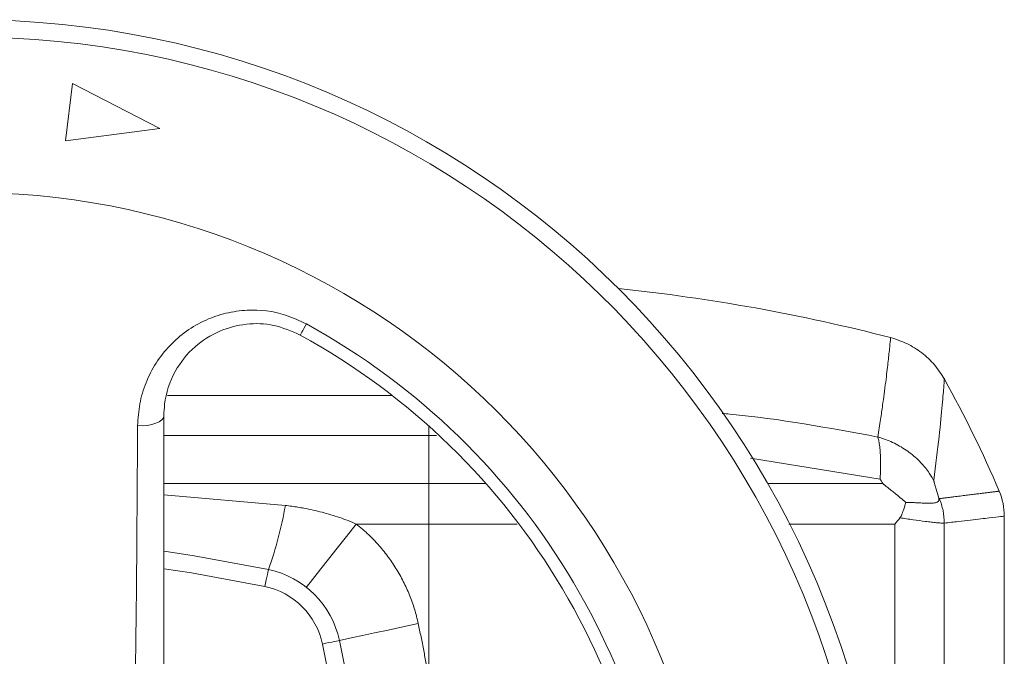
# Model space of a CAD drawing. Header units: millimetres. Extents: x 38 to 1003, y -143 to 975.
# Tile 27 of 28: x 905 to 990, y 790 to 845. Entities that reach past the tile are written whole.
import ezdxf

# ---------------------------------------------------------------- set-up
doc = ezdxf.new("R2010")
doc.units = ezdxf.units.MM

msp = doc.modelspace()

# ---------------------------------------------------------------- linework, layer by layer
at = {"color": 7, "linetype": 'Continuous', "lineweight": 15}
for p, q in [((909.336, 839.608), (908.731, 834.645)), ((916.921, 835.719), (909.336, 839.608)), ((908.731, 834.645), (916.921, 835.719)), ((940.263, 804.889), (940.263, 809.061)), ((940.263, 801.361), (940.263, 804.889)), ((985.052, 726.498), (985.052, 801.433)), ((990.263, 743.417), (990.263, 802.049)), ((933.973, 801.361), (940.263, 801.361)), ((940.263, 788.05), (940.263, 801.361)), ((980.766, 776.929), (980.766, 801.361))]:
    msp.add_line(p, q, dxfattribs=at)
at = {"color": 8, "linetype": 'Continuous', "lineweight": 15}
for p, q in [((917.57, 812.507), (937.117, 812.507)), ((940.263, 809.061), (940.263, 809.88)), ((917.263, 809.061), (940.263, 809.061)), ((940.263, 809.061), (940.94, 809.039)), ((968.217, 807.092), (979.479, 805.248)), ((917.263, 804.889), (940.263, 804.889)), ((940.263, 804.889), (945.225, 804.889)), ((969.701, 804.889), (979.712, 804.889)), ((917.263, 803.892), (927.817, 802.977)), ((940.263, 801.361), (947.947, 801.361)), ((971.557, 801.361), (980.766, 801.361))]:
    msp.add_line(p, q, dxfattribs=at)
at = {"color": 7, "linetype": 'Continuous', "lineweight": 15, "flags": 128}
for points in [[(929.64, 818.737), (929.525, 818.529), (929.421, 818.339), (929.33, 818.172), (929.253, 818.031), (929.191, 817.919), (929.146, 817.837), (929.118, 817.787), (929.109, 817.77)], [(914.983, 809.903), (915.41, 809.897), (915.83, 809.93), (916.224, 810.001), (916.574, 810.106), (916.865, 810.24), (917.083, 810.398), (917.218, 810.573), (917.263, 810.755)], [(929.639, 795.864), (929.722, 795.969), (929.969, 796.282), (930.369, 796.79), (930.909, 797.474), (931.565, 798.307), (932.315, 799.257), (933.128, 800.288), (933.973, 801.361)], [(917.283, 798.995), (919.896, 798.608), (926.356, 797.405)], [(926.356, 797.405), (926.35, 797.377), (926.332, 797.294), (926.303, 797.158), (926.264, 796.976), (926.216, 796.754), (926.162, 796.5), (926.104, 796.225), (926.043, 795.939)], [(932.509, 791.252), (932.641, 791.28), (933.031, 791.363), (933.663, 791.498), (934.515, 791.68), (935.552, 791.901), (936.736, 792.154), (938.02, 792.428), (939.355, 792.713)], [(932.509, 791.252), (932.481, 791.246), (932.398, 791.228), (932.262, 791.199), (932.08, 791.16), (931.858, 791.112), (931.604, 791.058), (931.329, 791), (931.043, 790.939)]]:
    msp.add_lwpolyline(points, dxfattribs=at)
at = {"color": 8, "linetype": 'Continuous', "lineweight": 15, "flags": 128}
msp.add_lwpolyline([(926.043, 795.939), (919.66, 797.126), (917.286, 797.48)], dxfattribs=at)
at = {"color": 7, "linetype": 'Continuous', "lineweight": 15}
msp.add_circle((900.263, 765.159), 80, dxfattribs=at)
for centre, radius, start, end in [((900.263, 765.159), 78.5, 0, 265.92749), ((900.263, 765.159), 65, 0, 262.63884), ((940.263, 662.659), 160, 75.47521, 84.08486), ((900.263, 765.159), 61.103, 298.73565, 61.26435), ((900.263, 765.159), 60, 298.73565, 61.26435), ((897.763, 765.159), 100, 22.9877, 29.19478), ((984.713, 802.044), 5.55, 0, 22.98708), ((893.439, 809.015), 34.904, 340.57185, 350.0377), ((924.686, 789.582), 8, 12.04854, 77.95146), ((924.686, 789.582), 6.5, 12.04854, 77.95146), ((810.263, 765.159), 125, 347.95146, 12.04854), ((810.263, 765.159), 123.5, 347.95146, 12.04854)]:
    msp.add_arc(centre, radius, start, end, dxfattribs=at)
for points, knots in [([(914.983, 809.903), (915.022, 810.542), (915.1, 811.82), (915.661, 813.654), (916.535, 815.359), (917.72, 816.878), (919.189, 818.15), (920.844, 819.107), (922.636, 819.718), (924.959, 820.053), (927.425, 819.784), (929.049, 819.017), (929.64, 818.737)], [0, 0, 0, 0, 0.097151, 0.194318, 0.291516, 0.388686, 0.484297, 0.579847, 0.66742, 0.754938, 0.910803, 1, 1, 1, 1]), ([(929.109, 817.77), (928.353, 818.1), (926.842, 818.759), (924.362, 818.818), (921.971, 818.189), (919.782, 816.784), (918.058, 814.601), (917.329, 812.438), (917.276, 811.091), (917.263, 810.755)], [0, 0, 0, 0, 0.134846, 0.269477, 0.4098, 0.565326, 0.740503, 0.935325, 1, 1, 1, 1]), ([(985.056, 813.944), (984.787, 814.367), (984.243, 815.22), (983.119, 816.258), (981.829, 817.083), (980.866, 817.393), (980.39, 817.546)], [0, 0, 0, 0, 0.247436, 0.5, 0.752566, 1, 1, 1, 1]), ([(917.263, 810.755), (917.263, 807.827), (917.263, 804.894), (917.263, 799.012), (917.263, 796.064), (917.263, 790.135), (917.263, 787.156), (917.263, 782.632), (917.263, 781.114), (917.263, 778.047), (917.263, 776.498), (917.263, 774.921)], [0, 0, 0, 0, 0.25, 0.25, 0.5, 0.5, 0.75, 0.75, 0.875, 0.875, 1, 1, 1, 1]), ([(914.593, 777.897), (914.595, 778.013), (914.655, 780.652), (914.754, 785.738), (914.896, 796.306), (914.947, 804.313), (914.983, 809.903)], [0, 0, 0, 0, 0.0105518, 0.2395447, 0.4690558, 1, 1, 1, 1]), ([(979.479, 805.248), (979.481, 805.272), (979.486, 805.369), (979.496, 805.562), (979.511, 805.919), (979.522, 806.372), (979.52, 806.895), (979.503, 807.352), (979.476, 807.753), (979.441, 808.091), (979.397, 808.398), (979.345, 808.676), (979.303, 808.835), (979.281, 808.914)], [0, 0, 0, 0, 0.015625, 0.061473, 0.124062, 0.249126, 0.368918, 0.499365, 0.600488, 0.701353, 0.801717, 0.901341, 1, 1, 1, 1]), ([(979.281, 808.914), (979.336, 808.899), (979.445, 808.868), (979.663, 808.801), (980.039, 808.672), (980.774, 808.367), (981.762, 807.805), (982.634, 807.092), (983.153, 806.543), (983.473, 806.16), (983.72, 805.828), (983.939, 805.487), (984.062, 805.277), (984.114, 805.181), (984.128, 805.155)], [0, 0, 0, 0, 0.026674, 0.053355, 0.106712, 0.213376, 0.42648, 0.639539, 0.746165, 0.788852, 0.881048, 0.946575, 0.986066, 1, 1, 1, 1]), ([(979.712, 804.889), (979.674, 804.949), (979.617, 805.039), (979.551, 805.145), (979.515, 805.201), (979.493, 805.23), (979.482, 805.244), (979.479, 805.248)], [0, 0, 0, 0, 0.500013, 0.750017, 0.875001, 0.968026, 1, 1, 1, 1]), ([(979.712, 804.889), (979.72, 804.878), (979.738, 804.853), (979.777, 804.815), (979.825, 804.772), (979.884, 804.723), (979.962, 804.659), (980.071, 804.573), (980.234, 804.445), (980.452, 804.272), (980.796, 803.997), (981.223, 803.647), (981.553, 803.365), (981.713, 803.228)], [0, 0, 0, 0, 0.015562, 0.036312, 0.062453, 0.090054, 0.124958, 0.179223, 0.249968, 0.363804, 0.499985, 0.757144, 1, 1, 1, 1]), ([(984.567, 803.613), (984.496, 803.871), (984.424, 804.128), (984.315, 804.514), (984.278, 804.642), (984.222, 804.834), (984.203, 804.898), (984.175, 804.994), (984.166, 805.026), (984.152, 805.074), (984.145, 805.099), (984.137, 805.126), (984.133, 805.138), (984.131, 805.146), (984.13, 805.15), (984.128, 805.155)], [0, 0, 0, 0, 0.5, 0.5, 0.75, 0.75, 0.875, 0.875, 0.9375, 0.9375, 0.96875, 0.984375, 0.992187, 0.992187, 1, 1, 1, 1]), ([(984.623, 803.565), (984.733, 803.579), (984.953, 803.606), (985.27, 803.646), (985.577, 803.684), (985.873, 803.721), (986.158, 803.757), (986.433, 803.791), (986.698, 803.824), (986.952, 803.856), (987.195, 803.886), (987.428, 803.915), (987.65, 803.943), (987.861, 803.969), (988.062, 803.994), (988.251, 804.017), (988.43, 804.04), (988.599, 804.06), (988.756, 804.08), (988.903, 804.098), (989.039, 804.115), (989.164, 804.13), (989.279, 804.144), (989.382, 804.157), (989.475, 804.169), (989.557, 804.179), (989.628, 804.187), (989.688, 804.195), (989.737, 804.201), (989.775, 804.206), (989.802, 804.209), (989.819, 804.211), (989.821, 804.211), (989.822, 804.211)], [0, 0, 0, 0, 0.032206, 0.064414, 0.096625, 0.128837, 0.161052, 0.19327, 0.22549, 0.257713, 0.289939, 0.322169, 0.354401, 0.386637, 0.418877, 0.451121, 0.483368, 0.51562, 0.547876, 0.580137, 0.612402, 0.644672, 0.676946, 0.709226, 0.741511, 0.773802, 0.806098, 0.8384, 0.870707, 0.903021, 0.935341, 0.967667, 1, 1, 1, 1]), ([(981.198, 801.9), (981.215, 801.921), (981.248, 801.966), (981.293, 802.041), (981.336, 802.124), (981.377, 802.218), (981.428, 802.363), (981.508, 802.594), (981.608, 802.896), (981.679, 803.121), (981.713, 803.228)], [0, 0, 0, 0, 0.056841, 0.117233, 0.181517, 0.249973, 0.33123, 0.49998, 0.7608, 1, 1, 1, 1]), ([(981.713, 803.228), (981.785, 803.228), (981.929, 803.227), (982.141, 803.224), (982.35, 803.218), (982.555, 803.211), (982.781, 803.201), (983.005, 803.188), (983.234, 803.174), (983.44, 803.166), (983.717, 803.16), (984.019, 803.166), (984.269, 803.2), (984.425, 803.251), (984.505, 803.303), (984.552, 803.358), (984.576, 803.41), (984.586, 803.469), (984.585, 803.534), (984.572, 803.588), (984.567, 803.613)], [0, 0, 0, 0, 0.049373, 0.0990909, 0.1491327, 0.1994761, 0.2500974, 0.3208596, 0.3751367, 0.4380475, 0.5001741, 0.6309079, 0.7501055, 0.8168749, 0.8751009, 0.9081652, 0.9365405, 0.9607291, 0.981496, 1, 1, 1, 1]), ([(984.567, 803.613), (984.578, 803.598), (984.601, 803.571), (984.616, 803.567), (984.623, 803.565)], [0, 0, 0, 0, 0.52594, 1, 1, 1, 1]), ([(985.052, 801.433), (985.049, 801.796), (985.011, 802.162), (984.867, 802.879), (984.76, 803.23), (984.623, 803.565)], [0, 0, 0, 0, 0.5, 0.5, 1, 1, 1, 1]), ([(927.817, 802.977), (928.003, 802.953), (928.369, 802.907), (928.907, 802.824), (929.526, 802.717), (930.225, 802.574), (931.007, 802.386), (931.774, 802.171), (932.526, 801.929), (933.26, 801.662), (933.736, 801.461), (933.973, 801.361)], [0, 0, 0, 0, 0.088023, 0.173282, 0.255813, 0.38292, 0.508367, 0.633601, 0.757161, 0.87923, 1, 1, 1, 1]), ([(981.198, 801.9), (981.39, 801.87), (981.582, 801.841), (981.961, 801.784), (982.148, 801.757), (982.708, 801.676), (983.069, 801.627), (983.587, 801.561), (983.754, 801.541), (984.074, 801.505), (984.229, 801.488), (984.515, 801.461), (984.647, 801.45), (984.879, 801.436), (984.976, 801.43), (985.052, 801.433)], [0, 0, 0, 0, 0.125, 0.125, 0.25, 0.25, 0.5, 0.5, 0.625, 0.625, 0.75, 0.75, 0.875, 0.875, 1, 1, 1, 1]), ([(985.052, 801.433), (985.268, 801.459), (985.477, 801.484), (985.882, 801.531), (986.078, 801.555), (986.647, 801.621), (986.999, 801.663), (987.975, 801.777), (988.519, 801.841), (989.826, 801.993), (990.263, 802.044), (990.263, 802.044)], [0, 0, 0, 0, 0.0625, 0.0625, 0.125, 0.125, 0.25, 0.25, 0.5, 0.5, 1, 1, 1, 1]), ([(933.973, 801.361), (934.07, 801.283), (934.263, 801.128), (934.546, 800.887), (934.823, 800.64), (935.093, 800.386), (935.357, 800.126), (935.614, 799.859), (936.074, 799.357), (936.703, 798.591), (937.436, 797.518), (938.075, 796.385), (938.524, 795.398), (938.831, 794.588), (939.034, 793.972), (939.212, 793.347), (939.307, 792.924), (939.355, 792.713)], [0, 0, 0, 0, 0.0357811, 0.0715053, 0.1071944, 0.1428705, 0.1785553, 0.2142709, 0.2500389, 0.3749961, 0.5000064, 0.6249637, 0.749974, 0.8125094, 0.8749472, 0.9374049, 1, 1, 1, 1]), ([(939.355, 792.713), (939.437, 792.325), (939.6, 791.551), (939.832, 790.386), (940.054, 789.219), (940.193, 788.44), (940.263, 788.05)], [0, 0, 0, 0, 0.25001, 0.5, 0.74999, 1, 1, 1, 1])]:
    msp.add_open_spline(points, degree=3, knots=knots, dxfattribs=at)
at = {"color": 8, "linetype": 'Continuous', "lineweight": 15}
for points, knots in [([(979.281, 808.914), (979.362, 809.436), (979.514, 810.412), (979.687, 811.626), (979.834, 812.712), (979.961, 813.693), (980.07, 814.589), (980.19, 815.625), (980.3, 816.64), (980.37, 817.345), (980.395, 817.602), (980.389, 817.542), (980.389, 817.541)], [0, 0, 0, 0, 0.0950569, 0.1778824, 0.2484758, 0.3358064, 0.4187397, 0.4972762, 0.6653361, 0.8299686, 0.995429, 1, 1, 1, 1]), ([(984.128, 805.155), (984.299, 806.483), (984.64, 809.136), (984.894, 811.873), (985.023, 813.47), (985.069, 814.123), (985.055, 813.938), (985.055, 813.934)], [0, 0, 0, 0, 0.249295, 0.498262, 0.746976, 0.99555, 1, 1, 1, 1]), ([(965.754, 810.97), (965.979, 810.95), (970.55, 810.537), (975.026, 809.705), (979.281, 808.914)], [0, 0, 0, 0, 0.04926, 1, 1, 1, 1])]:
    msp.add_open_spline(points, degree=3, knots=knots, dxfattribs=at)
at = {"color": 7, "linetype": 'Continuous', "lineweight": 15}
msp.add_open_spline([(981.198, 801.9), (981.056, 801.72), (980.912, 801.54), (980.766, 801.361)], degree=3, dxfattribs=at)

doc.saveas('drawing.dxf')
